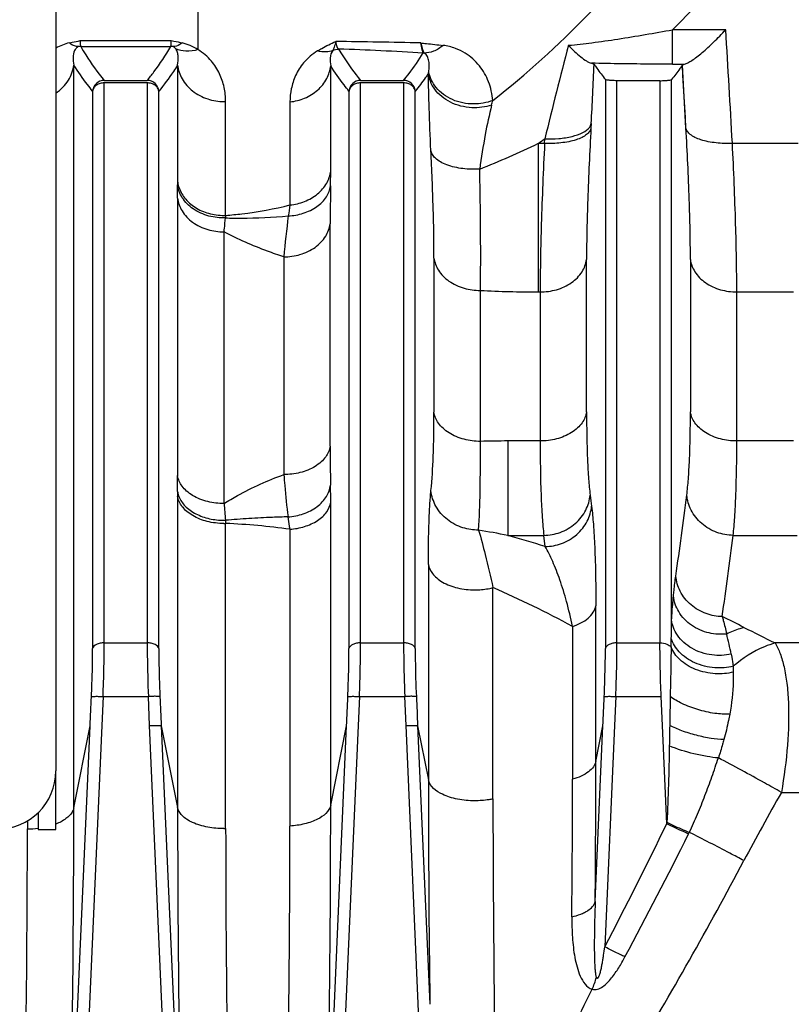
# Model space of a CAD drawing. Extents: x -1509 to 1181, y 8 to 1681.
# Tile 35 of 74: x -513 to -446, y 968 to 1053. Entities that reach past the tile are written whole.
import ezdxf

# ---------------------------------------------------------------- set-up
doc = ezdxf.new("R2010")
doc.units = 0
doc.header["$LTSCALE"] = 65.395
doc.layers.get('0').update_dxf_attribs({"linetype": 'CONTINUOUS'})

msp = doc.modelspace()

# ---------------------------------------------------------------- linework, layer by layer
at = {"color": 6, "linetype": 'CONTINUOUS'}
for p, q in [((-509.572, 1058.743), (-509.572, 988.26)), ((-457.727, 1047.477), (-461.417, 1047.477)), ((-509.572, 983.249), (-509.572, 988.249)), ((-511.072, 984.691), (-511.072, 983.249)), ((-511.072, 983.249), (-509.572, 983.249))]:
    msp.add_line(p, q, dxfattribs=at)
at = {"color": 9, "linetype": 'CONTINUOUS'}
for p, q in [((-497.373, 1053.609), (-497.373, 1050.141)), ((-456.645, 1048.896), (-456.645, 1051.85)), ((-452.084, 1051.85), (-456.644, 1051.85)), ((-507.48, 1050.915), (-499.663, 1050.915)), ((-507.436, 1050.416), (-499.708, 1050.416)), ((-508.026, 985.094), (-508.026, 1048.821)), ((-499.122, 1048.815), (-499.122, 1038.836)), ((-485.981, 1039.721), (-485.981, 1048.749)), ((-456.645, 1048.896), (-455.614, 1048.896)), ((-455.495, 1043.404), (-455.806, 1048.816)), ((-462.412, 1047.588), (-462.412, 998.768)), ((-461.417, 999.245), (-461.417, 1047.477)), ((-457.727, 1047.477), (-457.727, 999.245)), ((-456.732, 1001.217), (-456.732, 1047.588)), ((-506.412, 1046.578), (-506.412, 998.768)), ((-505.417, 999.245), (-505.417, 1047.282)), ((-501.727, 1047.282), (-501.727, 999.245)), ((-500.732, 998.768), (-500.732, 1046.578)), ((-484.412, 1046.578), (-484.412, 998.768)), ((-483.417, 999.245), (-483.417, 1047.282)), ((-479.727, 1047.282), (-479.727, 999.245)), ((-478.732, 998.768), (-478.732, 1046.578)), ((-494.995, 1035.923), (-494.995, 1045.694)), ((-489.475, 1045.66), (-489.475, 1036.818)), ((-468.165, 1029.355), (-468.165, 1042.102)), ((-467.629, 1042.102), (-468.165, 1042.102)), ((-445.879, 1042.102), (-451.514, 1042.102)), ((-499.118, 1037.395), (-499.118, 1013.587)), ((-486.026, 1016.13), (-486.026, 1035.206)), ((-495.137, 1011.202), (-495.137, 1034.504)), ((-490.006, 1032.365), (-490.006, 1013.684)), ((-477.118, 1032.261), (-477.118, 1019.034)), ((-464.026, 1019.072), (-464.026, 1032.137)), ((-455.118, 1032.135), (-455.118, 1019.072)), ((-473.137, 1016.534), (-473.137, 1029.481)), ((-468.165, 1029.355), (-468.006, 1029.355)), ((-468.006, 1029.355), (-468.006, 1016.568)), ((-451.137, 1016.568), (-451.137, 1029.355)), ((-451.137, 1029.355), (-446.256, 1029.355)), ((-470.774, 1016.568), (-470.774, 1008.467)), ((-468.007, 1016.568), (-470.774, 1016.568)), ((-446.257, 1016.568), (-451.137, 1016.568)), ((-499.122, 1011.846), (-499.122, 985.114)), ((-485.981, 985.32), (-485.981, 1011.31)), ((-494.995, 983.314), (-494.995, 1009.492)), ((-489.475, 1008.989), (-489.475, 983.533)), ((-470.774, 1008.467), (-467.696, 1008.467)), ((-467.576, 1007.514), (-467.696, 1008.467)), ((-451.447, 1008.467), (-445.947, 1008.467)), ((-477.598, 1005.968), (-477.598, 987.502)), ((-472.06, 985.858), (-472.06, 1003.984)), ((-463.23, 989.083), (-463.23, 1002.423)), ((-465.233, 1000.657), (-465.233, 987.544)), ((-456.771, 998.871), (-456.756, 999.636)), ((-505.417, 999.245), (-501.727, 999.245)), ((-483.417, 999.245), (-479.727, 999.245)), ((-461.417, 999.245), (-457.727, 999.245)), ((-444.668, 999.237), (-447.855, 999.237)), ((-505.517, 994.649), (-505.628, 992.147)), ((-505.517, 994.649), (-501.627, 994.649)), ((-501.516, 992.147), (-501.627, 994.649)), ((-483.517, 994.649), (-483.628, 992.147)), ((-483.517, 994.649), (-479.627, 994.649)), ((-479.516, 992.147), (-479.627, 994.649)), ((-461.517, 994.649), (-461.628, 992.147)), ((-461.517, 994.649), (-457.627, 994.649)), ((-505.628, 992.147), (-508.699, 922.09)), ((-508.423, 951.066), (-506.623, 992.127)), ((-508.026, 985.094), (-506.623, 992.127)), ((-498.445, 922.09), (-501.516, 992.147)), ((-500.521, 992.127), (-498.731, 951.302)), ((-500.521, 992.127), (-499.122, 985.114)), ((-486.349, 952.749), (-484.623, 992.127)), ((-483.628, 992.147), (-486.245, 932.455)), ((-485.981, 985.32), (-484.623, 992.127)), ((-477.504, 946.263), (-479.516, 992.147)), ((-478.521, 992.127), (-477.474, 968.24)), ((-478.521, 992.127), (-477.598, 987.502)), ((-463.284, 977.051), (-462.623, 992.127)), ((-463.23, 989.083), (-462.623, 992.127)), ((-461.628, 992.147), (-462.46, 973.171)), ((-447.31, 986.425), (-414.572, 986.425)), ((-512.006, 983.969), (-512.006, 983.292))]:
    msp.add_line(p, q, dxfattribs=at)
at = {"color": 2, "linetype": 'CONTINUOUS'}
for p, q in [((-505.414, 1047.498), (-501.729, 1047.498)), ((-483.415, 1047.498), (-479.727, 1047.498)), ((-501.727, 1047.282), (-505.417, 1047.282)), ((-479.727, 1047.282), (-483.417, 1047.282)), ((-463.627, 1043.799), (-463.649, 1043.404)), ((-467.629, 1042.102), (-467.607, 1042.498)), ((-457.516, 992.147), (-457.627, 994.649)), ((-457.147, 983.723), (-457.516, 992.147)), ((-457.139, 983.85), (-457.096, 983.83))]:
    msp.add_line(p, q, dxfattribs=at)
at = {"color": 9, "linetype": 'CONTINUOUS'}
msp.add_lwpolyline([(-455.495, 1043.404), (-455.546, 1044.308), (-455.597, 1045.211), (-455.649, 1046.114), (-455.701, 1047.015), (-455.753, 1047.916), (-455.806, 1048.816)], dxfattribs=at)
for centre, radius, start, end in [((-533.316, 1128.576), 108.469, 314.97994, 319.75714), ((-2574.99, 922.961), 2126.815, 3.211325, 3.474376), ((-499.378, -24.856), 1075.783, 88.874624, 89.263655), ((-507.455, 1046.592), 4.238, 102.98271, 119.97865), ((-499.7, 1046.565), 4.267, 56.95177, 76.96069), ((-498.295, 695.841), 354.59, 86.72504, 87.90128), ((-40.272, 938.555), 439.795, 165.25238, 166.32919), ((-796.709, 1062.757), 333.621, 356.74242, 357.61454), ((-482.675, 1049.087), 5.175, 348.90021, 350.38135), ((-480.481, 1047.511), 8.58, 345.60912, 348.34868), ((-495.141, 1050.305), 4.614, 269.99998, 271.81713), ((-511.903, 1104.392), 76.112, 305.07572, 305.59023), ((-500.227, 1108.353), 73.601, 291.54763, 295.82579), ((-553.351, 1039.751), 67.369, 358.8864, 359.97448), ((-705.675, 1037.376), 206.558, 0.00535, 0.32028), ((-299.286, 1034.957), 186.741, 178.93055, 179.92346), ((-29.357, 963.779), 465.88, 170.98016, 171.09773), ((-383.77, 1022.569), 106.687, 172.8364, 174.73206), ((-468.19, 1126.339), 96.984, 267.07619, 270.01515), ((-470.787, 934.727), 81.841, 89.99044, 91.64556), ((-311.308, 1016.114), 174.718, 179.99496, 181.09442), ((-801.532, 1013.623), 302.414, 359.73587, 359.99327), ((-559.719, 1011.379), 73.738, 359.94609, 1.08609), ((-195.258, 1037.723), 301.05, 185.05414, 185.32852), ((-809.231, 1056.459), 356.595, 351.69992, 352.82487), ((-497.467, 951.745), 57.8, 82.05203, 87.54845), ((-488.179, 919.141), 91.006, 78.974, 80.58328), ((-501.094, 900.98), 111.682, 72.53529, 74.24731), ((-800.74, 1052.197), 352.019, 351.71978, 352.86401), ((-505.49, 926.722), 84.185, 61.4317, 66.60277), ((-648.007, 1003.338), 191.287, 358.89111, 359.36469), ((-498.806, 905.43), 106.696, 63.09273, 64.21318), ((-296.261, 1304.512), 340.842, 243.09042, 243.59186), ((-521.218, 983.571), 71.144, 11.93689, 13.35875), ((-1826.053, 989.149), 1362.823, 359.491392, 359.997243), ((1082.071, 987.942), 1559.669, 180.016173, 180.723772), ((-1722.358, 987.735), 1257.125, 359.453298, 359.991267), ((891.492, 986.007), 1363.552, 180.006187, 180.79887), ((-219.328, 857.623), 261.85, 150.5349, 151.9964), ((-2006.079, 985.551), 1498.053, 358.680937, 359.982512), ((1076.497, 986.409), 1575.619, 180.047077, 181.276726), ((-1964.78, 985.75), 1478.799, 358.721266, 359.983329), ((-2011.897, 984.574), 1499.891, 358.680967, 359.951036), ((-512.004, 991.164), 7.872, 269.98312, 276.71599), ((-495.141, 991.309), 7.996, 269.99988, 271.0483), ((851.294, 983.757), 1346.289, 180.018891, 181.424875), ((-1878.452, 984.736), 1388.977, 358.63727, 359.950214), ((-827.439, 1163.543), 411.645, 332.45353, 334.09802), ((-818.09, 1163.962), 405.505, 331.79525, 333.47369), ((-469.536, 972.203), 6.56, 335.96483, 345.48912)]:
    msp.add_arc(centre, radius, start, end, dxfattribs=at)
at = {"color": 2, "linetype": 'CONTINUOUS'}
for centre, radius, start, end in [((-507.432, 1049.413), 1.003, 90.21513, 101.34235), ((-499.712, 1049.413), 1.003, 78.65778, 89.7899), ((-478.042, 1048.851), 1.001, 85.14467, 89.78293), ((-505.412, 1046.496), 1.003, 90.11159, 175.25674), ((-501.731, 1046.496), 1.003, 4.74134, 89.8802), ((-483.412, 1046.496), 1.003, 90.13337, 175.25714), ((-479.731, 1046.496), 1.003, 4.73958, 89.77529), ((-496.483, 1039.162), 2.658, 187.03502, 191.72371), ((-441.272, 1038.843), 57.85, 180.00629, 180.30961), ((-496.437, 1039.172), 2.705, 191.72502, 196.35832), ((-495.141, 1040.862), 4.942, 270.0001, 271.69667), ((-474.364, 1034.845), 20.66, 177.00871, 177.61968), ((-415.827, 1011.85), 83.295, 179.73938, 180.00238), ((-497.253, 1012.503), 1.888, 188.357, 194.00659), ((-495.141, 1015.604), 6.115, 269.99989, 271.37098), ((-447.159, 1011.686), 47.886, 182.29863, 182.62712), ((-484.151, 997.174), 32.231, 333.63289, 333.88881)]:
    msp.add_arc(centre, radius, start, end, dxfattribs=at)
at = {"color": 6, "linetype": 'CONTINUOUS'}
msp.add_arc((-514.572, 988.26), 5, 270, 360, dxfattribs=at)
at = {"color": 9, "linetype": 'CONTINUOUS'}
for points, knots in [([(-472.077, 1045.778), (-469.186, 1048.025), (-463.782, 1052.961), (-459.005, 1058.487), (-456.767, 1061.345)], [0, 0, 0, 0, 0.502178, 1, 1, 1, 1]), ([(-465.578, 1050.51), (-464.908, 1050.569), (-463.493, 1050.733), (-460.512, 1051.163), (-458.206, 1051.561), (-456.644, 1051.85)], [0, 0, 0, 0, 0.223405, 0.472658, 1, 1, 1, 1]), ([(-485.552, 1050.838), (-485.531, 1050.689), (-485.495, 1050.49), (-485.397, 1050.276), (-485.339, 1050.211), (-485.309, 1050.194)], [0, 0, 0, 0, 0.642432, 0.851126, 1, 1, 1, 1]), ([(-507.629, 1050.397), (-507.707, 1050.366), (-507.838, 1050.268), (-508.031, 1049.957), (-508.114, 1049.453), (-508.07, 1049.032), (-508.026, 1048.821)], [0, 0, 0, 0, 0.144611, 0.269948, 0.627322, 1, 1, 1, 1]), ([(-507.435, 1050.416), (-507.298, 1050.169), (-506.692, 1049.152), (-505.985, 1048.197), (-505.417, 1047.498)], [0, 0, 0, 0, 0.238927, 1, 1, 1, 1]), ([(-501.727, 1047.498), (-501.532, 1047.738), (-500.8, 1048.668), (-500.134, 1049.652), (-499.708, 1050.416)], [0, 0, 0, 0, 0.261144, 1, 1, 1, 1]), ([(-499.278, 1050.212), (-499.292, 1050.231), (-499.357, 1050.307), (-499.442, 1050.368), (-499.515, 1050.397)], [0, 0, 0, 0, 0.229597, 1, 1, 1, 1]), ([(-497.373, 1050.141), (-497.705, 1050.04), (-498.359, 1049.942), (-499.006, 1050.089), (-499.278, 1050.212)], [0, 0, 0, 0, 0.537727, 1, 1, 1, 1]), ([(-499.122, 1048.815), (-499.072, 1049.053), (-499.037, 1049.419), (-499.11, 1049.895), (-499.206, 1050.118), (-499.278, 1050.212)], [0, 0, 0, 0, 0.508209, 0.752033, 1, 1, 1, 1]), ([(-494.995, 1045.694), (-494.995, 1046.1), (-495.081, 1046.917), (-495.485, 1048.109), (-496.217, 1049.254), (-496.942, 1049.879), (-497.373, 1050.141)], [0, 0, 0, 0, 0.231794, 0.464887, 0.712133, 1, 1, 1, 1]), ([(-487.104, 1050.04), (-487.558, 1049.768), (-488.302, 1049.127), (-489.024, 1047.966), (-489.398, 1046.813), (-489.475, 1046.039), (-489.475, 1045.66)], [0, 0, 0, 0, 0.305221, 0.554553, 0.781285, 1, 1, 1, 1]), ([(-485.794, 1050.067), (-485.953, 1049.902), (-486.074, 1049.417), (-486.027, 1048.97), (-485.981, 1048.749)], [0, 0, 0, 0, 0.503807, 1, 1, 1, 1]), ([(-485.309, 1050.194), (-485.177, 1049.966), (-484.602, 1049.029), (-483.944, 1048.146), (-483.417, 1047.498)], [0, 0, 0, 0, 0.239828, 1, 1, 1, 1]), ([(-478.249, 1050.719), (-478.09, 1050.701), (-477.452, 1050.631), (-476.814, 1050.561), (-476.335, 1050.505)], [0, 0, 0, 0, 0.248731, 1, 1, 1, 1]), ([(-476.335, 1050.505), (-476.58, 1050.293), (-477.09, 1049.966), (-477.687, 1049.847), (-477.957, 1049.849)], [0, 0, 0, 0, 0.545642, 1, 1, 1, 1]), ([(-472.077, 1045.778), (-472.12, 1046.325), (-472.356, 1047.39), (-473.165, 1048.82), (-474.214, 1049.764), (-475.315, 1050.303), (-475.976, 1050.462), (-476.335, 1050.505)], [0, 0, 0, 0, 0.239306, 0.468042, 0.706965, 0.841971, 1, 1, 1, 1]), ([(-479.727, 1047.498), (-479.57, 1047.692), (-478.97, 1048.45), (-478.413, 1049.242), (-478.039, 1049.853)], [0, 0, 0, 0, 0.258785, 1, 1, 1, 1]), ([(-477.572, 1048.223), (-477.545, 1048.384), (-477.515, 1048.696), (-477.547, 1049.148), (-477.658, 1049.554), (-477.836, 1049.788), (-477.957, 1049.849)], [0, 0, 0, 0, 0.28012, 0.534496, 0.769215, 1, 1, 1, 1]), ([(-509.572, 1046.414), (-509.141, 1046.7), (-508.422, 1047.412), (-508.079, 1048.365), (-508.026, 1048.821)], [0, 0, 0, 0, 0.529773, 1, 1, 1, 1]), ([(-506.412, 1046.578), (-506.561, 1046.763), (-507.133, 1047.486), (-507.665, 1048.241), (-508.026, 1048.821)], [0, 0, 0, 0, 0.258227, 1, 1, 1, 1]), ([(-499.122, 1048.815), (-499.239, 1048.626), (-499.74, 1047.855), (-500.294, 1047.12), (-500.732, 1046.578)], [0, 0, 0, 0, 0.24171, 1, 1, 1, 1]), ([(-499.122, 1048.815), (-499.075, 1048.407), (-498.791, 1047.553), (-497.867, 1046.507), (-496.579, 1045.84), (-495.613, 1045.692), (-495.141, 1045.692)], [0, 0, 0, 0, 0.224222, 0.476207, 0.742653, 1, 1, 1, 1]), ([(-489.475, 1045.66), (-489.047, 1045.706), (-488.189, 1045.92), (-487.069, 1046.604), (-486.272, 1047.589), (-486.025, 1048.372), (-485.981, 1048.749)], [0, 0, 0, 0, 0.257685, 0.521411, 0.772422, 1, 1, 1, 1]), ([(-484.412, 1046.578), (-484.557, 1046.758), (-485.11, 1047.458), (-485.628, 1048.188), (-485.981, 1048.749)], [0, 0, 0, 0, 0.257939, 1, 1, 1, 1]), ([(-456.645, 1048.896), (-457.235, 1048.896), (-459.557, 1048.902), (-461.879, 1048.932), (-463.61, 1048.976)], [0, 0, 0, 0, 0.254329, 1, 1, 1, 1]), ([(-477.596, 1048.088), (-477.684, 1047.962), (-478.047, 1047.448), (-478.432, 1046.95), (-478.732, 1046.581)], [0, 0, 0, 0, 0.244566, 1, 1, 1, 1]), ([(-477.384, 1041.486), (-477.443, 1042.698), (-477.536, 1044.899), (-477.59, 1047.102), (-477.596, 1048.091)], [0, 0, 0, 0, 0.550927, 1, 1, 1, 1]), ([(-472.17, 1045.378), (-472.716, 1045.204), (-473.623, 1045.091), (-474.823, 1045.271), (-475.975, 1045.69), (-476.924, 1046.443), (-477.447, 1047.388), (-477.569, 1047.864), (-477.596, 1048.091)], [0, 0, 0, 0, 0.251587, 0.390601, 0.530411, 0.78711, 0.899373, 1, 1, 1, 1]), ([(-472.077, 1045.778), (-472.599, 1045.58), (-473.78, 1045.366), (-475.271, 1045.662), (-476.32, 1046.266), (-476.941, 1046.853), (-477.365, 1047.516), (-477.525, 1047.991), (-477.572, 1048.222)], [0, 0, 0, 0, 0.247332, 0.520225, 0.654247, 0.780042, 0.8954, 1, 1, 1, 1]), ([(-472.17, 1045.378), (-472.384, 1044.546), (-472.773, 1042.725), (-473.063, 1040.887), (-473.195, 1039.896)], [0, 0, 0, 0, 0.462276, 1, 1, 1, 1]), ([(-463.649, 1043.404), (-463.764, 1041.363), (-463.942, 1037.609), (-464.026, 1033.851), (-464.026, 1032.137)], [0, 0, 0, 0, 0.544064, 1, 1, 1, 1]), ([(-451.514, 1042.102), (-451.981, 1042.081), (-452.682, 1042.095), (-453.583, 1042.23), (-454.194, 1042.383), (-454.71, 1042.588), (-455.109, 1042.829), (-455.377, 1043.1), (-455.474, 1043.307), (-455.495, 1043.405)], [0, 0, 0, 0, 0.317117, 0.473523, 0.618183, 0.744348, 0.849036, 0.932354, 1, 1, 1, 1]), ([(-455.118, 1032.135), (-455.118, 1033.849), (-455.202, 1037.608), (-455.38, 1041.363), (-455.495, 1043.404)], [0, 0, 0, 0, 0.455916, 1, 1, 1, 1]), ([(-467.629, 1042.102), (-467.744, 1039.792), (-467.922, 1035.544), (-468.006, 1031.293), (-468.006, 1029.355)], [0, 0, 0, 0, 0.544045, 1, 1, 1, 1]), ([(-451.137, 1029.355), (-451.137, 1031.293), (-451.221, 1035.544), (-451.4, 1039.792), (-451.514, 1042.102)], [0, 0, 0, 0, 0.455955, 1, 1, 1, 1]), ([(-473.195, 1039.896), (-473.678, 1039.866), (-474.637, 1039.887), (-475.782, 1040.132), (-476.554, 1040.486), (-476.978, 1040.787), (-477.262, 1041.121), (-477.362, 1041.369), (-477.384, 1041.486)], [0, 0, 0, 0, 0.304482, 0.600387, 0.727869, 0.835919, 0.924996, 1, 1, 1, 1]), ([(-477.118, 1032.261), (-477.118, 1033.677), (-477.175, 1036.754), (-477.302, 1039.828), (-477.384, 1041.486)], [0, 0, 0, 0, 0.460327, 1, 1, 1, 1]), ([(-473.137, 1029.481), (-473.109, 1031.08), (-473.105, 1034.552), (-473.158, 1038.023), (-473.195, 1039.896)], [0, 0, 0, 0, 0.46051, 1, 1, 1, 1]), ([(-489.475, 1036.818), (-489.051, 1036.86), (-488.202, 1037.058), (-487.085, 1037.692), (-486.28, 1038.616), (-486.025, 1039.363), (-485.981, 1039.721)], [0, 0, 0, 0, 0.262609, 0.528807, 0.777841, 1, 1, 1, 1]), ([(-489.624, 1035.873), (-489.187, 1035.897), (-488.318, 1036.049), (-487.161, 1036.595), (-486.314, 1037.419), (-486.039, 1038.115), (-485.994, 1038.444)], [0, 0, 0, 0, 0.274801, 0.547463, 0.791796, 1, 1, 1, 1]), ([(-499.118, 1037.39), (-499.07, 1037.01), (-498.778, 1036.208), (-497.846, 1035.246), (-496.564, 1034.638), (-495.608, 1034.504), (-495.137, 1034.504)], [0, 0, 0, 0, 0.215666, 0.464604, 0.735061, 1, 1, 1, 1]), ([(-494.995, 1035.923), (-494.53, 1035.958), (-492.673, 1036.139), (-490.833, 1036.48), (-489.475, 1036.818)], [0, 0, 0, 0, 0.250196, 1, 1, 1, 1]), ([(-495.137, 1034.504), (-495.126, 1034.602), (-495.082, 1035.002), (-495.038, 1035.402), (-495.005, 1035.703)], [0, 0, 0, 0, 0.246915, 1, 1, 1, 1]), ([(-495.005, 1035.703), (-494.557, 1035.69), (-492.762, 1035.669), (-490.966, 1035.755), (-489.624, 1035.873)], [0, 0, 0, 0, 0.2497, 1, 1, 1, 1]), ([(-490.006, 1032.365), (-489.538, 1032.365), (-488.587, 1032.496), (-487.308, 1033.089), (-486.371, 1034.034), (-486.074, 1034.829), (-486.026, 1035.206)], [0, 0, 0, 0, 0.265122, 0.536015, 0.784942, 1, 1, 1, 1]), ([(-490.006, 1032.365), (-490.475, 1032.52), (-492.225, 1033.133), (-493.933, 1033.871), (-495.137, 1034.504)], [0, 0, 0, 0, 0.266451, 1, 1, 1, 1]), ([(-477.118, 1032.261), (-477.07, 1031.895), (-476.775, 1031.118), (-475.843, 1030.195), (-474.564, 1029.61), (-473.61, 1029.481), (-473.137, 1029.481)], [0, 0, 0, 0, 0.210653, 0.457702, 0.730382, 1, 1, 1, 1]), ([(-468.006, 1029.355), (-467.538, 1029.355), (-466.587, 1029.483), (-465.31, 1030.062), (-464.372, 1030.984), (-464.074, 1031.764), (-464.026, 1032.132)], [0, 0, 0, 0, 0.267813, 0.540028, 0.787885, 1, 1, 1, 1]), ([(-455.118, 1032.132), (-455.07, 1031.764), (-454.771, 1030.984), (-453.834, 1030.062), (-452.557, 1029.483), (-451.606, 1029.355), (-451.137, 1029.355)], [0, 0, 0, 0, 0.212115, 0.459972, 0.732187, 1, 1, 1, 1]), ([(-477.376, 1012.311), (-477.275, 1013.276), (-477.148, 1015.518), (-477.118, 1017.761), (-477.118, 1019.034)], [0, 0, 0, 0, 0.432673, 1, 1, 1, 1]), ([(-473.137, 1016.534), (-473.607, 1016.534), (-474.321, 1016.62), (-475.214, 1016.92), (-475.828, 1017.234), (-476.344, 1017.627), (-476.848, 1018.189), (-477.07, 1018.705), (-477.118, 1019.04)], [0, 0, 0, 0, 0.277498, 0.418851, 0.5554, 0.683109, 0.800025, 1, 1, 1, 1]), ([(-464.026, 1019.075), (-464.074, 1018.738), (-464.298, 1018.221), (-464.804, 1017.658), (-465.321, 1017.264), (-465.936, 1016.952), (-466.827, 1016.653), (-467.539, 1016.568), (-468.006, 1016.568)], [0, 0, 0, 0, 0.200782, 0.318003, 0.445886, 0.58241, 0.723529, 1, 1, 1, 1]), ([(-464.026, 1019.072), (-464.026, 1017.694), (-464, 1015.761), (-463.866, 1013.376), (-463.773, 1012.371), (-463.716, 1011.919)], [0, 0, 0, 0, 0.577416, 0.809248, 1, 1, 1, 1]), ([(-455.428, 1011.92), (-455.371, 1012.372), (-455.277, 1013.377), (-455.144, 1015.761), (-455.118, 1017.694), (-455.118, 1019.072)], [0, 0, 0, 0, 0.190762, 0.4226, 1, 1, 1, 1]), ([(-451.137, 1016.568), (-451.605, 1016.568), (-452.317, 1016.653), (-453.208, 1016.952), (-453.822, 1017.264), (-454.34, 1017.658), (-454.846, 1018.221), (-455.069, 1018.738), (-455.118, 1019.075)], [0, 0, 0, 0, 0.276471, 0.41759, 0.554114, 0.681997, 0.799219, 1, 1, 1, 1]), ([(-473.29, 1008.921), (-473.218, 1010.017), (-473.135, 1012.555), (-473.128, 1015.094), (-473.137, 1016.534)], [0, 0, 0, 0, 0.432562, 1, 1, 1, 1]), ([(-468.007, 1016.568), (-468.007, 1015.007), (-467.98, 1012.819), (-467.848, 1010.119), (-467.753, 1008.98), (-467.696, 1008.467)], [0, 0, 0, 0, 0.577308, 0.809203, 1, 1, 1, 1]), ([(-451.448, 1008.467), (-451.391, 1008.98), (-451.296, 1010.119), (-451.164, 1012.819), (-451.137, 1015.007), (-451.137, 1016.568)], [0, 0, 0, 0, 0.190797, 0.422692, 1, 1, 1, 1]), ([(-486.026, 1016.13), (-486.075, 1015.8), (-486.3, 1015.293), (-486.807, 1014.745), (-487.325, 1014.361), (-487.939, 1014.057), (-488.83, 1013.767), (-489.54, 1013.684), (-490.006, 1013.684)], [0, 0, 0, 0, 0.198559, 0.315262, 0.443116, 0.580043, 0.721855, 1, 1, 1, 1]), ([(-495.137, 1011.202), (-494.759, 1011.442), (-493.122, 1012.412), (-491.371, 1013.183), (-490.006, 1013.684)], [0, 0, 0, 0, 0.235676, 1, 1, 1, 1]), ([(-490.006, 1013.684), (-489.983, 1013.369), (-489.886, 1012.157), (-489.76, 1010.948), (-489.642, 1010.056)], [0, 0, 0, 0, 0.26013, 1, 1, 1, 1]), ([(-495.137, 1011.202), (-495.606, 1011.202), (-496.318, 1011.283), (-497.211, 1011.569), (-497.825, 1011.868), (-498.341, 1012.243), (-498.844, 1012.777), (-499.069, 1013.273), (-499.118, 1013.595)], [0, 0, 0, 0, 0.281382, 0.424194, 0.561502, 0.689021, 0.804743, 1, 1, 1, 1]), ([(-489.642, 1010.056), (-489.197, 1010.087), (-488.314, 1010.262), (-487.148, 1010.854), (-486.308, 1011.725), (-486.039, 1012.441), (-485.994, 1012.778)], [0, 0, 0, 0, 0.273934, 0.546167, 0.791016, 1, 1, 1, 1]), ([(-477.598, 1005.968), (-477.598, 1007.19), (-477.579, 1008.905), (-477.484, 1011.02), (-477.418, 1011.912), (-477.376, 1012.311)], [0, 0, 0, 0, 0.577551, 0.810243, 1, 1, 1, 1]), ([(-473.289, 1008.921), (-473.744, 1008.918), (-474.705, 1009.061), (-475.803, 1009.632), (-476.536, 1010.33), (-477.101, 1011.132), (-477.33, 1011.843), (-477.376, 1012.311)], [0, 0, 0, 0, 0.235538, 0.494403, 0.626643, 0.756607, 1, 1, 1, 1]), ([(-489.475, 1008.989), (-489.054, 1009.023), (-488.227, 1009.175), (-487.278, 1009.596), (-486.664, 1010.075), (-486.225, 1010.567), (-486.026, 1011.016), (-485.981, 1011.309)], [0, 0, 0, 0, 0.282971, 0.559209, 0.685591, 0.801215, 1, 1, 1, 1]), ([(-467.696, 1008.467), (-467.222, 1008.476), (-466.242, 1008.656), (-465.157, 1009.286), (-464.469, 1010.011), (-463.959, 1010.8), (-463.758, 1011.479), (-463.716, 1011.921)], [0, 0, 0, 0, 0.247951, 0.510681, 0.641235, 0.767662, 1, 1, 1, 1]), ([(-451.447, 1008.467), (-451.922, 1008.476), (-452.902, 1008.656), (-453.988, 1009.287), (-454.676, 1010.012), (-455.185, 1010.801), (-455.386, 1011.479), (-455.428, 1011.921)], [0, 0, 0, 0, 0.248117, 0.510906, 0.64144, 0.767819, 1, 1, 1, 1]), ([(-467.576, 1007.514), (-467.102, 1007.522), (-466.121, 1007.703), (-465.035, 1008.334), (-464.347, 1009.06), (-463.837, 1009.85), (-463.637, 1010.528), (-463.596, 1010.971)], [0, 0, 0, 0, 0.247925, 0.510672, 0.641238, 0.767674, 1, 1, 1, 1]), ([(-463.596, 1010.971), (-463.53, 1010.459), (-463.424, 1009.295), (-463.266, 1006.446), (-463.23, 1004.108), (-463.23, 1002.423)], [0, 0, 0, 0, 0.180876, 0.409298, 1, 1, 1, 1]), ([(-489.642, 1010.056), (-490.089, 1010.044), (-491.207, 1010.008), (-492.996, 1009.916), (-494.337, 1009.822), (-495.007, 1009.766)], [0, 0, 0, 0, 0.249475, 0.624564, 1, 1, 1, 1]), ([(-489.475, 1008.989), (-489.488, 1009.083), (-489.539, 1009.439), (-489.596, 1009.794), (-489.642, 1010.056)], [0, 0, 0, 0, 0.262134, 1, 1, 1, 1]), ([(-473.289, 1008.921), (-473.084, 1008.224), (-472.655, 1006.582), (-472.269, 1004.931), (-472.06, 1003.984)], [0, 0, 0, 0, 0.428564, 1, 1, 1, 1]), ([(-465.233, 1000.657), (-465.381, 1001.374), (-465.702, 1002.72), (-466.272, 1004.584), (-466.878, 1006.164), (-467.336, 1007.102), (-467.576, 1007.514)], [0, 0, 0, 0, 0.302304, 0.570328, 0.803447, 1, 1, 1, 1]), ([(-477.598, 1005.968), (-477.552, 1005.689), (-477.34, 1005.256), (-476.876, 1004.784), (-476.179, 1004.303), (-475.073, 1003.899), (-474.112, 1003.794), (-473.618, 1003.794)], [0, 0, 0, 0, 0.174926, 0.283472, 0.407769, 0.694733, 1, 1, 1, 1]), ([(-456.571, 1003.269), (-456.556, 1003.425), (-456.499, 1003.997), (-456.431, 1004.568), (-456.37, 1004.982)], [0, 0, 0, 0, 0.272562, 1, 1, 1, 1]), ([(-452.39, 1001.501), (-452.855, 1001.51), (-453.824, 1001.688), (-454.904, 1002.31), (-455.602, 1003.032), (-456.124, 1003.835), (-456.33, 1004.529), (-456.37, 1004.982)], [0, 0, 0, 0, 0.24241, 0.503293, 0.634615, 0.762605, 1, 1, 1, 1]), ([(-473.618, 1003.794), (-473.477, 1003.794), (-472.954, 1003.811), (-472.432, 1003.889), (-472.06, 1003.984)], [0, 0, 0, 0, 0.268248, 1, 1, 1, 1]), ([(-456.732, 1001.217), (-456.72, 1001.4), (-456.674, 1002.085), (-456.619, 1002.768), (-456.571, 1003.269)], [0, 0, 0, 0, 0.267463, 1, 1, 1, 1]), ([(-451.999, 1000.008), (-452.501, 999.953), (-453.577, 1000.016), (-455.069, 1000.661), (-456.185, 1001.811), (-456.524, 1002.799), (-456.571, 1003.269)], [0, 0, 0, 0, 0.244983, 0.511887, 0.770777, 1, 1, 1, 1]), ([(-465.233, 1000.657), (-464.985, 1000.738), (-464.511, 1000.931), (-463.892, 1001.331), (-463.431, 1001.828), (-463.264, 1002.228), (-463.23, 1002.423)], [0, 0, 0, 0, 0.280539, 0.547258, 0.787497, 1, 1, 1, 1]), ([(-451.613, 998.286), (-452.153, 998.166), (-453.335, 998.118), (-455.009, 998.652), (-456.114, 999.616), (-456.596, 1000.536), (-456.707, 1000.997), (-456.732, 1001.217)], [0, 0, 0, 0, 0.253024, 0.529267, 0.785704, 0.898518, 1, 1, 1, 1]), ([(-452.39, 1001.501), (-452.358, 1001.387), (-452.221, 1000.891), (-452.094, 1000.393), (-451.999, 1000.008)], [0, 0, 0, 0, 0.230845, 1, 1, 1, 1]), ([(-450.521, 1000.575), (-450.644, 1000.541), (-451.149, 1000.388), (-451.64, 1000.185), (-451.999, 1000.008)], [0, 0, 0, 0, 0.241891, 1, 1, 1, 1]), ([(-451.439, 997.237), (-451.955, 997.11), (-453.092, 997.027), (-454.739, 997.435), (-456.083, 998.335), (-456.627, 999.211), (-456.756, 999.636)], [0, 0, 0, 0, 0.251831, 0.530306, 0.789521, 1, 1, 1, 1]), ([(-506.512, 994.629), (-506.496, 994.992), (-506.441, 996.371), (-506.412, 997.751), (-506.412, 998.768)], [0, 0, 0, 0, 0.263014, 1, 1, 1, 1]), ([(-505.417, 999.245), (-505.533, 999.245), (-505.766, 999.223), (-506.129, 999.118), (-506.383, 998.922), (-506.412, 998.768)], [0, 0, 0, 0, 0.301809, 0.595201, 1, 1, 1, 1]), ([(-505.517, 994.649), (-505.501, 995.051), (-505.446, 996.583), (-505.417, 998.116), (-505.417, 999.245)], [0, 0, 0, 0, 0.263044, 1, 1, 1, 1]), ([(-501.727, 999.245), (-501.727, 998.888), (-501.717, 997.355), (-501.674, 995.823), (-501.627, 994.649)], [0, 0, 0, 0, 0.233224, 1, 1, 1, 1]), ([(-500.732, 998.768), (-500.761, 998.922), (-501.015, 999.118), (-501.378, 999.223), (-501.611, 999.245), (-501.727, 999.245)], [0, 0, 0, 0, 0.404799, 0.698191, 1, 1, 1, 1]), ([(-500.732, 998.768), (-500.732, 998.446), (-500.722, 997.066), (-500.679, 995.686), (-500.632, 994.629)], [0, 0, 0, 0, 0.233215, 1, 1, 1, 1]), ([(-484.512, 994.629), (-484.496, 994.992), (-484.441, 996.371), (-484.412, 997.751), (-484.412, 998.768)], [0, 0, 0, 0, 0.263014, 1, 1, 1, 1]), ([(-483.417, 999.245), (-483.533, 999.245), (-483.766, 999.223), (-484.129, 999.118), (-484.383, 998.922), (-484.412, 998.768)], [0, 0, 0, 0, 0.301809, 0.595201, 1, 1, 1, 1]), ([(-483.517, 994.649), (-483.501, 995.051), (-483.446, 996.583), (-483.417, 998.116), (-483.417, 999.245)], [0, 0, 0, 0, 0.263044, 1, 1, 1, 1]), ([(-479.727, 999.245), (-479.727, 998.888), (-479.717, 997.355), (-479.674, 995.823), (-479.627, 994.649)], [0, 0, 0, 0, 0.233224, 1, 1, 1, 1]), ([(-478.732, 998.768), (-478.761, 998.922), (-479.015, 999.118), (-479.378, 999.223), (-479.611, 999.245), (-479.727, 999.245)], [0, 0, 0, 0, 0.404799, 0.698191, 1, 1, 1, 1]), ([(-478.732, 998.768), (-478.732, 998.446), (-478.722, 997.066), (-478.679, 995.686), (-478.632, 994.629)], [0, 0, 0, 0, 0.233215, 1, 1, 1, 1]), ([(-462.512, 994.629), (-462.496, 994.992), (-462.441, 996.371), (-462.412, 997.751), (-462.412, 998.768)], [0, 0, 0, 0, 0.263014, 1, 1, 1, 1]), ([(-461.417, 999.245), (-461.533, 999.245), (-461.766, 999.223), (-462.129, 999.118), (-462.383, 998.922), (-462.412, 998.768)], [0, 0, 0, 0, 0.301809, 0.595201, 1, 1, 1, 1]), ([(-461.517, 994.649), (-461.501, 995.051), (-461.446, 996.583), (-461.417, 998.116), (-461.417, 999.245)], [0, 0, 0, 0, 0.263044, 1, 1, 1, 1]), ([(-451.434, 996.736), (-451.938, 996.613), (-453.048, 996.524), (-454.664, 996.875), (-456.015, 997.672), (-456.612, 998.473), (-456.771, 998.871)], [0, 0, 0, 0, 0.252561, 0.532183, 0.791732, 1, 1, 1, 1]), ([(-447.855, 999.237), (-448.164, 999.149), (-449.463, 998.693), (-450.643, 997.926), (-451.439, 997.237)], [0, 0, 0, 0, 0.234051, 1, 1, 1, 1]), ([(-447.855, 999.237), (-447.679, 998.955), (-447.37, 998.284), (-447.042, 997.122), (-446.813, 995.728), (-446.643, 993.489), (-446.738, 990.347), (-447.074, 987.768), (-447.31, 986.425)], [0, 0, 0, 0, 0.076426, 0.168921, 0.277627, 0.401472, 0.685888, 1, 1, 1, 1]), ([(-451.613, 998.286), (-451.595, 998.201), (-451.526, 997.854), (-451.473, 997.503), (-451.439, 997.237)], [0, 0, 0, 0, 0.243256, 1, 1, 1, 1]), ([(-451.439, 997.237), (-451.438, 997.197), (-451.436, 997.03), (-451.435, 996.863), (-451.434, 996.736)], [0, 0, 0, 0, 0.243725, 1, 1, 1, 1]), ([(-451.434, 996.736), (-451.432, 996.468), (-451.442, 995.261), (-451.566, 994.052), (-451.742, 993.129)], [0, 0, 0, 0, 0.221747, 1, 1, 1, 1]), ([(-506.512, 994.629), (-506.503, 994.636), (-506.47, 994.642), (-506.407, 994.651), (-506.31, 994.657), (-506.126, 994.663), (-505.858, 994.661), (-505.633, 994.654), (-505.517, 994.649)], [0, 0, 0, 0, 0.032317, 0.096483, 0.194815, 0.324125, 0.649693, 1, 1, 1, 1]), ([(-500.632, 994.629), (-500.641, 994.636), (-500.673, 994.642), (-500.737, 994.651), (-500.834, 994.657), (-501.018, 994.663), (-501.286, 994.661), (-501.511, 994.654), (-501.627, 994.649)], [0, 0, 0, 0, 0.032317, 0.096483, 0.194815, 0.324125, 0.649692, 1, 1, 1, 1]), ([(-484.512, 994.629), (-484.503, 994.636), (-484.47, 994.642), (-484.407, 994.651), (-484.31, 994.657), (-484.126, 994.663), (-483.858, 994.661), (-483.633, 994.654), (-483.517, 994.649)], [0, 0, 0, 0, 0.032317, 0.096483, 0.194815, 0.324125, 0.649693, 1, 1, 1, 1]), ([(-478.632, 994.629), (-478.641, 994.636), (-478.673, 994.642), (-478.737, 994.651), (-478.834, 994.657), (-479.018, 994.663), (-479.286, 994.661), (-479.511, 994.654), (-479.627, 994.649)], [0, 0, 0, 0, 0.032317, 0.096483, 0.194815, 0.324125, 0.649692, 1, 1, 1, 1]), ([(-462.512, 994.629), (-462.503, 994.636), (-462.47, 994.642), (-462.407, 994.651), (-462.31, 994.657), (-462.126, 994.663), (-461.858, 994.661), (-461.633, 994.654), (-461.517, 994.649)], [0, 0, 0, 0, 0.032317, 0.096483, 0.194815, 0.324125, 0.649693, 1, 1, 1, 1]), ([(-451.742, 993.129), (-452.168, 993.113), (-453.099, 993.177), (-454.483, 993.483), (-455.776, 993.972), (-456.541, 994.417), (-456.851, 994.657)], [0, 0, 0, 0, 0.23656, 0.513631, 0.783012, 1, 1, 1, 1]), ([(-451.742, 993.129), (-451.776, 992.952), (-451.921, 992.222), (-452.092, 991.496), (-452.24, 990.95)], [0, 0, 0, 0, 0.240615, 1, 1, 1, 1]), ([(-452.24, 990.95), (-452.608, 990.961), (-453.405, 991.046), (-454.616, 991.301), (-455.807, 991.671), (-456.557, 991.988), (-456.894, 992.159)], [0, 0, 0, 0, 0.228101, 0.496036, 0.766132, 1, 1, 1, 1]), ([(-452.24, 990.95), (-452.276, 990.818), (-452.424, 990.291), (-452.586, 989.768), (-452.712, 989.377)], [0, 0, 0, 0, 0.248391, 1, 1, 1, 1]), ([(-452.712, 989.377), (-453.04, 989.402), (-453.744, 989.494), (-455.164, 989.79), (-456.24, 990.124), (-456.926, 990.403)], [0, 0, 0, 0, 0.226642, 0.489123, 1, 1, 1, 1]), ([(-455.209, 982.989), (-454.964, 983.509), (-454.605, 984.293), (-454.175, 985.358), (-453.761, 986.424), (-453.268, 987.762), (-452.897, 988.839), (-452.712, 989.377)], [0, 0, 0, 0, 0.251434, 0.376809, 0.50195, 0.751512, 1, 1, 1, 1]), ([(-447.31, 986.425), (-447.791, 986.696), (-449.582, 987.698), (-451.384, 988.681), (-452.712, 989.377)], [0, 0, 0, 0, 0.269351, 1, 1, 1, 1]), ([(-463.23, 989.083), (-463.263, 988.92), (-463.426, 988.575), (-463.872, 988.146), (-464.493, 987.789), (-464.974, 987.617), (-465.233, 987.544)], [0, 0, 0, 0, 0.190039, 0.420414, 0.694495, 1, 1, 1, 1]), ([(-473.618, 985.7), (-474.111, 985.7), (-474.843, 985.765), (-475.769, 986), (-476.716, 986.362), (-477.485, 986.935), (-477.598, 987.502)], [0, 0, 0, 0, 0.322796, 0.478596, 0.621251, 1, 1, 1, 1]), ([(-472.06, 985.858), (-472.177, 985.833), (-472.691, 985.739), (-473.215, 985.7), (-473.618, 985.7)], [0, 0, 0, 0, 0.229264, 1, 1, 1, 1]), ([(-508.026, 985.094), (-508.053, 984.962), (-508.206, 984.594), (-508.738, 984.085), (-509.264, 983.823), (-509.571, 983.706)], [0, 0, 0, 0, 0.188008, 0.542364, 1, 1, 1, 1]), ([(-495.141, 983.313), (-495.609, 983.313), (-496.312, 983.372), (-497.207, 983.587), (-497.817, 983.809), (-498.332, 984.088), (-498.732, 984.405), (-499.001, 984.748), (-499.098, 984.996), (-499.122, 985.114)], [0, 0, 0, 0, 0.30224, 0.453005, 0.594608, 0.721309, 0.830528, 0.922095, 1, 1, 1, 1]), ([(-485.981, 985.32), (-486.088, 984.783), (-486.782, 984.235), (-487.64, 983.879), (-488.431, 983.645), (-489.055, 983.559), (-489.475, 983.533)], [0, 0, 0, 0, 0.400646, 0.541413, 0.691917, 1, 1, 1, 1]), ([(-450.521, 980.568), (-450.924, 980.782), (-452.48, 981.602), (-454.044, 982.407), (-455.209, 982.989)], [0, 0, 0, 0, 0.259476, 1, 1, 1, 1]), ([(-493.98, 916.264), (-493.311, 916.722), (-492.067, 917.775), (-490.368, 919.519), (-488.764, 921.35), (-486.707, 923.861), (-484.239, 927.081), (-481.367, 931.011), (-478.557, 934.987), (-474.876, 940.332), (-470.378, 947.085), (-465.137, 955.289), (-460.06, 963.597), (-455.167, 972.013), (-452.043, 977.703), (-450.521, 980.568)], [0, 0, 0, 0, 0.031234, 0.062484, 0.093738, 0.124991, 0.187495, 0.249999, 0.312503, 0.375006, 0.500009, 0.62501, 0.750009, 0.875005, 1, 1, 1, 1]), ([(-465.29, 975.74), (-465.033, 975.801), (-464.662, 975.911), (-464.206, 976.114), (-463.722, 976.386), (-463.358, 976.731), (-463.284, 977.051)], [0, 0, 0, 0, 0.319763, 0.466498, 0.601151, 1, 1, 1, 1]), ([(-463.284, 977.051), (-463.306, 976.461), (-463.333, 975.578), (-463.356, 974.406), (-463.365, 973.541), (-463.363, 972.829), (-463.353, 972.27), (-463.341, 971.865), (-463.323, 971.476), (-463.296, 971.116), (-463.264, 970.843), (-463.225, 970.662), (-463.201, 970.588), (-463.185, 970.559)], [0, 0, 0, 0, 0.272292, 0.407087, 0.540389, 0.671294, 0.735305, 0.797861, 0.858257, 0.914727, 0.964419, 0.984695, 1, 1, 1, 1]), ([(-465.29, 975.74), (-465.295, 975.155), (-465.275, 974.279), (-465.17, 973.121), (-465.046, 972.272), (-464.859, 971.442), (-464.531, 970.453), (-464.034, 969.673), (-463.545, 969.531)], [0, 0, 0, 0, 0.262793, 0.392685, 0.521183, 0.647774, 0.771564, 1, 1, 1, 1]), ([(-463.185, 970.559), (-463.179, 970.547), (-463.164, 970.524), (-463.137, 970.494), (-463.097, 970.478), (-463.057, 970.496), (-463.027, 970.527), (-462.993, 970.577), (-462.959, 970.645), (-462.925, 970.73), (-462.886, 970.847), (-462.843, 970.995), (-462.799, 971.174), (-462.759, 971.354), (-462.722, 971.534), (-462.676, 971.776), (-462.623, 972.078), (-462.546, 972.563), (-462.493, 972.928), (-462.46, 973.171)], [0, 0, 0, 0, 0.014175, 0.027885, 0.041046, 0.054917, 0.069919, 0.08537, 0.116681, 0.148185, 0.179748, 0.242914, 0.306085, 0.369241, 0.432378, 0.495498, 0.621691, 0.747833, 1, 1, 1, 1]), ([(-460.733, 972.311), (-460.868, 972.375), (-461.448, 972.654), (-462.022, 972.944), (-462.46, 973.171)], [0, 0, 0, 0, 0.233043, 1, 1, 1, 1]), ([(-463.545, 969.531), (-463.473, 969.512), (-463.32, 969.494), (-463.001, 969.545), (-462.62, 969.748), (-462.228, 970.094), (-461.876, 970.497), (-461.558, 970.928), (-461.167, 971.528), (-460.902, 971.995), (-460.733, 972.311)], [0, 0, 0, 0, 0.052932, 0.109332, 0.230227, 0.356788, 0.485065, 0.613789, 0.742596, 1, 1, 1, 1]), ([(-497.373, 915.614), (-497.065, 915.614), (-496.441, 915.711), (-495.574, 916.091), (-494.777, 916.623), (-493.785, 917.468), (-492.66, 918.675), (-491.416, 920.232), (-490.236, 921.855), (-488.719, 924.076), (-486.899, 926.915), (-484.786, 930.373), (-482.03, 935.029), (-478.673, 940.901), (-474.744, 947.998), (-470.908, 955.136), (-467.167, 962.309), (-464.74, 967.119), (-463.545, 969.531)], [0, 0, 0, 0, 0.014328, 0.028897, 0.043753, 0.058838, 0.089442, 0.120406, 0.151568, 0.182849, 0.245613, 0.308522, 0.371495, 0.497482, 0.623399, 0.749158, 0.874705, 1, 1, 1, 1])]:
    msp.add_open_spline(points, degree=3, knots=knots, dxfattribs=at)
at = {"color": 6, "linetype": 'CONTINUOUS'}
for points, knots in [([(-455.614, 1048.896), (-455.518, 1048.919), (-455.3, 1049.02), (-454.953, 1049.233), (-454.545, 1049.529), (-453.915, 1050.038), (-453.076, 1050.808), (-452.42, 1051.485), (-452.084, 1051.85)], [0, 0, 0, 0, 0.06426, 0.153837, 0.263859, 0.390088, 0.678464, 1, 1, 1, 1]), ([(-465.578, 1050.51), (-465.411, 1050.326), (-465.071, 1049.982), (-464.552, 1049.532), (-464.128, 1049.224), (-463.817, 1049.051), (-463.676, 1048.993), (-463.61, 1048.976)], [0, 0, 0, 0, 0.296259, 0.575755, 0.818851, 0.91907, 1, 1, 1, 1]), ([(-463.61, 1048.976), (-463.557, 1048.962), (-463.477, 1048.937), (-463.395, 1048.897), (-463.377, 1048.871)], [0, 0, 0, 0, 0.637832, 1, 1, 1, 1]), ([(-463.377, 1048.871), (-463.302, 1048.764), (-462.991, 1048.328), (-462.664, 1047.903), (-462.412, 1047.588)], [0, 0, 0, 0, 0.245407, 1, 1, 1, 1]), ([(-455.806, 1048.816), (-455.878, 1048.713), (-456.177, 1048.296), (-456.49, 1047.89), (-456.732, 1047.588)], [0, 0, 0, 0, 0.245595, 1, 1, 1, 1]), ([(-455.806, 1048.816), (-455.791, 1048.836), (-455.723, 1048.867), (-455.658, 1048.886), (-455.614, 1048.896)], [0, 0, 0, 0, 0.353929, 1, 1, 1, 1]), ([(-461.417, 1047.477), (-461.57, 1047.477), (-461.823, 1047.483), (-462.13, 1047.511), (-462.302, 1047.539), (-462.381, 1047.566), (-462.405, 1047.58), (-462.412, 1047.588)], [0, 0, 0, 0, 0.455266, 0.750625, 0.920393, 0.969814, 1, 1, 1, 1]), ([(-457.727, 1047.477), (-457.574, 1047.477), (-457.321, 1047.483), (-457.013, 1047.511), (-456.841, 1047.539), (-456.762, 1047.566), (-456.738, 1047.58), (-456.732, 1047.588)], [0, 0, 0, 0, 0.455264, 0.750621, 0.920389, 0.969808, 1, 1, 1, 1]), ([(-501.516, 992.147), (-501.395, 992.152), (-501.171, 992.159), (-500.904, 992.16), (-500.727, 992.155), (-500.63, 992.149), (-500.565, 992.14), (-500.53, 992.134), (-500.521, 992.127)], [0, 0, 0, 0, 0.362484, 0.675668, 0.800217, 0.897582, 0.964664, 1, 1, 1, 1]), ([(-479.516, 992.147), (-479.395, 992.152), (-479.171, 992.159), (-478.904, 992.16), (-478.727, 992.155), (-478.63, 992.149), (-478.565, 992.14), (-478.53, 992.134), (-478.521, 992.127)], [0, 0, 0, 0, 0.362484, 0.675668, 0.800217, 0.897582, 0.964664, 1, 1, 1, 1])]:
    msp.add_open_spline(points, degree=3, knots=knots, dxfattribs=at)
at = {"color": 2, "linetype": 'CONTINUOUS'}
for points, knots in [([(-508.407, 1050.722), (-508.331, 1050.739), (-508.023, 1050.808), (-507.714, 1050.87), (-507.48, 1050.915)], [0, 0, 0, 0, 0.247501, 1, 1, 1, 1]), ([(-507.48, 1050.915), (-507.48, 1050.851), (-507.479, 1050.738), (-507.472, 1050.59), (-507.459, 1050.488), (-507.446, 1050.433), (-507.435, 1050.416)], [0, 0, 0, 0, 0.380284, 0.674392, 0.880474, 1, 1, 1, 1]), ([(-499.709, 1050.416), (-499.698, 1050.433), (-499.685, 1050.488), (-499.672, 1050.59), (-499.665, 1050.738), (-499.663, 1050.851), (-499.663, 1050.915)], [0, 0, 0, 0, 0.119526, 0.325608, 0.619716, 1, 1, 1, 1]), ([(-499.663, 1050.915), (-499.585, 1050.9), (-499.276, 1050.84), (-498.967, 1050.775), (-498.737, 1050.722)], [0, 0, 0, 0, 0.252204, 1, 1, 1, 1]), ([(-487.104, 1050.04), (-486.985, 1050.111), (-486.48, 1050.402), (-485.958, 1050.659), (-485.552, 1050.838)], [0, 0, 0, 0, 0.239268, 1, 1, 1, 1]), ([(-485.552, 1050.838), (-485.587, 1050.672), (-485.651, 1050.41), (-485.743, 1050.153), (-485.794, 1050.067)], [0, 0, 0, 0, 0.628037, 1, 1, 1, 1]), ([(-507.629, 1050.397), (-507.689, 1050.394), (-507.975, 1050.419), (-508.234, 1050.578), (-508.407, 1050.722)], [0, 0, 0, 0, 0.20906, 1, 1, 1, 1]), ([(-498.737, 1050.722), (-498.801, 1050.669), (-499.027, 1050.5), (-499.313, 1050.389), (-499.515, 1050.397)], [0, 0, 0, 0, 0.291708, 1, 1, 1, 1]), ([(-485.794, 1050.067), (-485.981, 1049.987), (-486.428, 1049.9), (-486.873, 1049.972), (-487.104, 1050.04)], [0, 0, 0, 0, 0.457582, 1, 1, 1, 1]), ([(-478.107, 1050.036), (-478.118, 1050.077), (-478.175, 1050.303), (-478.216, 1050.532), (-478.249, 1050.719)], [0, 0, 0, 0, 0.185086, 1, 1, 1, 1]), ([(-478.249, 1050.719), (-478.232, 1050.648), (-478.177, 1050.421), (-478.116, 1050.194), (-478.058, 1050.043)], [0, 0, 0, 0, 0.311232, 1, 1, 1, 1]), ([(-478.06, 1049.894), (-478.064, 1049.903), (-478.082, 1049.95), (-478.096, 1049.997), (-478.107, 1050.036)], [0, 0, 0, 0, 0.200259, 1, 1, 1, 1]), ([(-478.058, 1050.043), (-478.052, 1050.027), (-478.031, 1049.974), (-478.007, 1049.922), (-477.986, 1049.888)], [0, 0, 0, 0, 0.296665, 1, 1, 1, 1]), ([(-478.039, 1049.853), (-478.04, 1049.855), (-478.049, 1049.868), (-478.056, 1049.883), (-478.06, 1049.894)], [0, 0, 0, 0, 0.213116, 1, 1, 1, 1]), ([(-477.986, 1049.888), (-477.984, 1049.885), (-477.975, 1049.871), (-477.965, 1049.858), (-477.957, 1049.849)], [0, 0, 0, 0, 0.275513, 1, 1, 1, 1]), ([(-505.417, 1047.282), (-505.538, 1047.282), (-505.776, 1047.249), (-506.091, 1047.101), (-506.323, 1046.873), (-506.399, 1046.675), (-506.412, 1046.578)], [0, 0, 0, 0, 0.275418, 0.537392, 0.778055, 1, 1, 1, 1]), ([(-500.732, 1046.578), (-500.744, 1046.675), (-500.821, 1046.873), (-501.053, 1047.101), (-501.368, 1047.249), (-501.606, 1047.282), (-501.727, 1047.282)], [0, 0, 0, 0, 0.221945, 0.462608, 0.724582, 1, 1, 1, 1]), ([(-483.417, 1047.282), (-483.538, 1047.282), (-483.776, 1047.249), (-484.091, 1047.101), (-484.323, 1046.873), (-484.399, 1046.675), (-484.412, 1046.578)], [0, 0, 0, 0, 0.275418, 0.537392, 0.778055, 1, 1, 1, 1]), ([(-478.732, 1046.578), (-478.744, 1046.675), (-478.821, 1046.873), (-479.053, 1047.101), (-479.368, 1047.249), (-479.606, 1047.282), (-479.727, 1047.282)], [0, 0, 0, 0, 0.221945, 0.462608, 0.724582, 1, 1, 1, 1]), ([(-463.649, 1043.405), (-463.67, 1043.307), (-463.766, 1043.1), (-464.035, 1042.829), (-464.434, 1042.588), (-464.949, 1042.383), (-465.561, 1042.23), (-466.462, 1042.095), (-467.163, 1042.081), (-467.629, 1042.102)], [0, 0, 0, 0, 0.067648, 0.150967, 0.255655, 0.381817, 0.526473, 0.682877, 1, 1, 1, 1]), ([(-467.607, 1042.498), (-467.211, 1042.479), (-466.422, 1042.488), (-465.315, 1042.652), (-464.408, 1042.955), (-463.928, 1043.287), (-463.784, 1043.474)], [0, 0, 0, 0, 0.294145, 0.582452, 0.824964, 1, 1, 1, 1]), ([(-463.711, 1043.582), (-463.701, 1043.6), (-463.665, 1043.669), (-463.639, 1043.743), (-463.627, 1043.799)], [0, 0, 0, 0, 0.263261, 1, 1, 1, 1]), ([(-495.005, 1035.703), (-495.484, 1035.689), (-496.463, 1035.798), (-497.787, 1036.379), (-498.763, 1037.333), (-499.072, 1038.146), (-499.121, 1038.53)], [0, 0, 0, 0, 0.264752, 0.53654, 0.785852, 1, 1, 1, 1]), ([(-499.033, 1038.41), (-498.928, 1038.052), (-498.552, 1037.351), (-497.633, 1036.549), (-496.455, 1036.037), (-495.583, 1035.92), (-495.141, 1035.92)], [0, 0, 0, 0, 0.227596, 0.47114, 0.730713, 1, 1, 1, 1]), ([(-499.085, 1012.046), (-499.077, 1012.016), (-499.043, 1011.892), (-498.997, 1011.771), (-498.956, 1011.682)], [0, 0, 0, 0, 0.243102, 1, 1, 1, 1]), ([(-495.141, 1009.49), (-495.624, 1009.49), (-496.559, 1009.599), (-497.633, 1010.012), (-498.323, 1010.496), (-498.72, 1010.904), (-498.998, 1011.356), (-499.097, 1011.684), (-499.122, 1011.846)], [0, 0, 0, 0, 0.290985, 0.560706, 0.683224, 0.796423, 0.901213, 1, 1, 1, 1]), ([(-498.956, 1011.682), (-498.82, 1011.386), (-498.372, 1010.807), (-497.408, 1010.191), (-496.243, 1009.826), (-495.414, 1009.758), (-495.007, 1009.766)], [0, 0, 0, 0, 0.212529, 0.463008, 0.734704, 1, 1, 1, 1]), ([(-457.627, 994.649), (-457.643, 995.051), (-457.698, 996.583), (-457.727, 998.116), (-457.727, 999.245)], [0, 0, 0, 0, 0.263044, 1, 1, 1, 1]), ([(-457.727, 999.245), (-457.526, 999.245), (-457.176, 999.196), (-456.846, 999.001), (-456.771, 998.871)], [0, 0, 0, 0, 0.572078, 1, 1, 1, 1]), ([(-456.771, 998.871), (-456.777, 998.546), (-456.802, 997.142), (-456.818, 995.737), (-456.851, 994.657)], [0, 0, 0, 0, 0.23108, 1, 1, 1, 1]), ([(-456.926, 990.403), (-456.945, 989.3), (-456.994, 987.115), (-457.073, 984.931), (-457.139, 983.85)], [0, 0, 0, 0, 0.504805, 1, 1, 1, 1]), ([(-455.273, 982.86), (-455.418, 982.923), (-456.047, 983.202), (-456.67, 983.493), (-457.146, 983.723)], [0, 0, 0, 0, 0.230495, 1, 1, 1, 1]), ([(-457.096, 983.83), (-456.937, 983.756), (-456.313, 983.466), (-455.683, 983.187), (-455.209, 982.989)], [0, 0, 0, 0, 0.254764, 1, 1, 1, 1])]:
    msp.add_open_spline(points, degree=3, knots=knots, dxfattribs=at)
at = {"color": 9, "linetype": 'CONTINUOUS'}
for points in [[(-485.794, 1050.067), (-485.648, 1050.148), (-485.476, 1050.193), (-485.309, 1050.194)], [(-463.716, 1011.921), (-463.676, 1011.604), (-463.636, 1011.288), (-463.596, 1010.971)], [(-506.623, 992.127), (-506.586, 992.961), (-506.549, 993.795), (-506.512, 994.629)], [(-500.632, 994.629), (-500.595, 993.795), (-500.558, 992.961), (-500.521, 992.127)], [(-484.623, 992.127), (-484.586, 992.961), (-484.549, 993.795), (-484.512, 994.629)], [(-478.632, 994.629), (-478.595, 993.795), (-478.558, 992.961), (-478.521, 992.127)], [(-462.623, 992.127), (-462.586, 992.961), (-462.549, 993.795), (-462.512, 994.629)]]:
    msp.add_open_spline(points, degree=3, dxfattribs=at)
at = {"color": 2, "linetype": 'CONTINUOUS'}
for points in [[(-463.784, 1043.474), (-463.757, 1043.509), (-463.733, 1043.545), (-463.711, 1043.582)], [(-456.851, 994.657), (-456.866, 993.825), (-456.877, 992.992), (-456.894, 992.159)], [(-456.894, 992.159), (-456.904, 991.573), (-456.916, 990.988), (-456.926, 990.403)]]:
    msp.add_open_spline(points, degree=3, dxfattribs=at)

doc.saveas('drawing.dxf')
